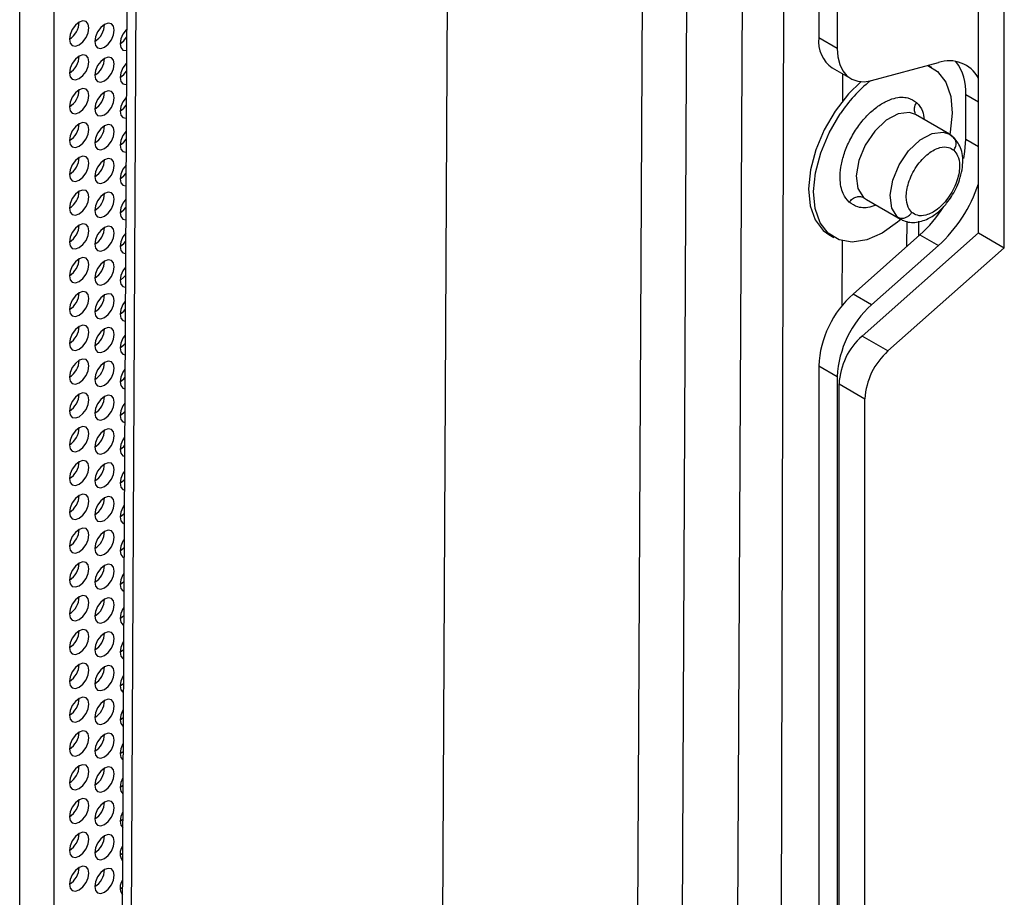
# Model space of a CAD drawing. Header units: millimetres. Extents: x 256 to 1374, y 313 to 1176.
# Tile 97 of 212: x 1282 to 1306, y 848 to 869. Entities that reach past the tile are written whole.
import ezdxf

# ---------------------------------------------------------------- set-up
doc = ezdxf.new("R2010")
doc.units = ezdxf.units.MM

msp = doc.modelspace()

# ---------------------------------------------------------------- linework, layer by layer
at = {"color": 7, "linetype": 'Continuous', "lineweight": 30}
for p, q in [((1296.4934, 791.5542), (1297.2136, 937.1485)), ((1297.5674, 791.5507), (1298.2876, 937.145)), ((1299.6144, 936.4833), (1298.9012, 792.3118)), ((1282.6509, 935.7595), (1282.6509, 810.1957)), ((1281.826, 809.7195), (1281.826, 935.2833)), ((1284.7352, 934.2053), (1284.1242, 810.6823)), ((1291.8862, 813.3342), (1292.4178, 920.7967)), ((1301.1373, 907.7438), (1301.1373, 868.5638)), ((1301.5845, 907.4856), (1301.5845, 868.3056)), ((1300.375, 903.2903), (1300.1463, 815.8773)), ((1304.9962, 863.8563), (1304.9962, 877.0349)), ((1305.6225, 863.4948), (1305.6225, 876.6734)), ((1301.5845, 868.3056), (1301.1373, 868.5638)), ((1302.4165, 867.5339), (1304.0298, 867.966)), ((1303.8729, 867.8493), (1303.7845, 867.9003)), ((1301.4661, 867.837), (1301.9133, 867.5788)), ((1304.692, 866.1149), (1304.692, 867.1952)), ((1304.2951, 866.2369), (1303.4749, 866.7104)), ((1304.2951, 866.2369), (1304.3636, 866.1869)), ((1302.2896, 864.6573), (1303.1098, 864.1838)), ((1303.1625, 864.1584), (1303.1098, 864.1838)), ((1303.5592, 863.7843), (1303.5602, 864.1353)), ((1302.1833, 861.362), (1304.9962, 863.8563)), ((1304.9962, 863.8563), (1305.6225, 863.4948)), ((1301.3827, 863.8122), (1301.5025, 863.7431)), ((1301.9693, 862.3745), (1303.5826, 863.8051)), ((1303.5826, 863.8051), (1304.0298, 863.5469)), ((1304.0298, 863.5469), (1302.4165, 862.1163)), ((1302.8095, 861.0005), (1305.6225, 863.4948)), ((1302.4165, 862.1163), (1301.9693, 862.3745)), ((1302.8095, 861.0005), (1302.1833, 861.362)), ((1301.1373, 860.6421), (1301.5845, 860.3839)), ((1301.1373, 860.6421), (1301.1373, 820.0981)), ((1301.5845, 860.3839), (1301.5845, 819.8399)), ((1301.6286, 860.2071), (1302.2549, 859.8456)), ((1301.6286, 819.3899), (1301.6286, 860.2071)), ((1302.2549, 819.0284), (1302.2549, 859.8456)), ((1284.2537, 854.5418), (1284.3415, 854.6121)), ((1284.2537, 853.7253), (1284.3375, 853.7914)), ((1284.2537, 852.9087), (1284.3334, 852.9708)), ((1284.2537, 852.0922), (1284.3294, 852.1503)), ((1284.2537, 851.2756), (1284.3253, 851.3298)), ((1284.2537, 850.4591), (1284.3212, 850.5095)), ((1284.2537, 849.6426), (1284.3172, 849.6893)), ((1284.2537, 848.826), (1284.3131, 848.8691)), ((1284.2537, 848.0095), (1284.3091, 848.0491))]:
    msp.add_line(p, q, dxfattribs=at)
at = {"color": 8, "linetype": 'Continuous', "lineweight": 30}
for p, q in [((1284.3467, 810.3721), (1284.9573, 933.8178)), ((1301.717, 867.0419), (1301.7187, 867.6912)), ((1304.692, 867.1952), (1304.9962, 867.0195)), ((1304.692, 866.1149), (1304.9962, 865.9393)), ((1302.2211, 864.7073), (1302.2896, 864.6573)), ((1303.1098, 864.1838), (1303.0413, 864.2338)), ((1303.2636, 864.1275), (1303.262, 863.5208)), ((1301.7041, 862.0956), (1301.7082, 863.6598))]:
    msp.add_line(p, q, dxfattribs=at)
at = {"color": 7, "linetype": 'Continuous', "lineweight": 30, "flags": 128}
for points in [[(1283.2637, 868.3959), (1283.3539, 868.4687), (1283.4304, 868.5718), (1283.4815, 868.6896), (1283.4994, 868.8042), (1283.4815, 868.898), (1283.4304, 868.9568), (1283.3539, 868.9716), (1283.2637, 868.9403), (1283.1735, 868.8675), (1283.0971, 868.7643), (1283.046, 868.6465), (1283.028, 868.532), (1283.046, 868.4382), (1283.0971, 868.3794), (1283.1735, 868.3646), (1283.2637, 868.3959)], [(1283.8766, 868.3414), (1283.9668, 868.4142), (1284.0432, 868.5174), (1284.0943, 868.6351), (1284.1123, 868.7497), (1284.0943, 868.8435), (1284.0432, 868.9023), (1283.9668, 868.9171), (1283.8766, 868.8858), (1283.7864, 868.813), (1283.7099, 868.7098), (1283.6588, 868.592), (1283.6409, 868.4775), (1283.6588, 868.3837), (1283.7099, 868.3249), (1283.7864, 868.3101), (1283.8766, 868.3414)], [(1284.4116, 868.7711), (1284.3992, 868.7585), (1284.3227, 868.6553), (1284.2716, 868.5376), (1284.2537, 868.423), (1284.2716, 868.3292), (1284.3227, 868.2704), (1284.3992, 868.2556), (1284.409, 868.2568)], [(1284.2537, 868.423), (1284.3439, 868.4958), (1284.4106, 868.5827)], [(1283.2637, 867.5794), (1283.3539, 867.6522), (1283.4304, 867.7553), (1283.4815, 867.8731), (1283.4994, 867.9876), (1283.4815, 868.0814), (1283.4304, 868.1402), (1283.3539, 868.1551), (1283.2637, 868.1237), (1283.1735, 868.0509), (1283.0971, 867.9478), (1283.046, 867.83), (1283.028, 867.7155), (1283.046, 867.6217), (1283.0971, 867.5629), (1283.1735, 867.548), (1283.2637, 867.5794)], [(1283.8766, 867.5249), (1283.9668, 867.5977), (1284.0432, 867.7008), (1284.0943, 867.8186), (1284.1123, 867.9331), (1284.0943, 868.0269), (1284.0432, 868.0857), (1283.9668, 868.1006), (1283.8766, 868.0692), (1283.7864, 867.9964), (1283.7099, 867.8933), (1283.6588, 867.7755), (1283.6409, 867.661), (1283.6588, 867.5672), (1283.7099, 867.5084), (1283.7864, 867.4935), (1283.8766, 867.5249)], [(1301.5845, 868.3056), (1301.5995, 868.1031), (1301.6441, 867.9234), (1301.717, 867.7711), (1301.8165, 867.6504), (1301.9397, 867.5646), (1302.0834, 867.5159), (1302.2438, 867.5055), (1302.4165, 867.5339)], [(1284.4075, 867.9505), (1284.3992, 867.942), (1284.3227, 867.8388), (1284.2716, 867.721), (1284.2537, 867.6065), (1284.2716, 867.5127), (1284.3227, 867.4539), (1284.3992, 867.439), (1284.405, 867.4397)], [(1303.7741, 867.8975), (1304.01, 867.7493), (1304.2061, 867.4929), (1304.3261, 867.1515), (1304.3639, 866.742), (1304.3177, 866.2852), (1304.3069, 866.2298)], [(1284.2537, 867.6065), (1284.3439, 867.6792), (1284.4066, 867.7597)], [(1302.1585, 867.5061), (1301.8577, 867.2087), (1301.5376, 866.7974)], [(1283.2637, 866.7628), (1283.3539, 866.8356), (1283.4304, 866.9388), (1283.4815, 867.0566), (1283.4994, 867.1711), (1283.4815, 867.2649), (1283.4304, 867.3237), (1283.3539, 867.3385), (1283.2637, 867.3072), (1283.1735, 867.2344), (1283.0971, 867.1313), (1283.046, 867.0135), (1283.028, 866.8989), (1283.046, 866.8051), (1283.0971, 866.7463), (1283.1735, 866.7315), (1283.2637, 866.7628)], [(1283.8766, 866.7083), (1283.9668, 866.7811), (1284.0432, 866.8843), (1284.0943, 867.0021), (1284.1123, 867.1166), (1284.0943, 867.2104), (1284.0432, 867.2692), (1283.9668, 867.284), (1283.8766, 867.2527), (1283.7864, 867.1799), (1283.7099, 867.0768), (1283.6588, 866.959), (1283.6409, 866.8444), (1283.6588, 866.7506), (1283.7099, 866.6918), (1283.7864, 866.677), (1283.8766, 866.7083)], [(1284.4035, 867.1299), (1284.3992, 867.1254), (1284.3227, 867.0223), (1284.2716, 866.9045), (1284.2537, 866.79), (1284.2716, 866.6962), (1284.3227, 866.6373), (1284.3992, 866.6225), (1284.4009, 866.6227)], [(1284.2537, 866.7899), (1284.3439, 866.8627), (1284.4025, 866.9369)], [(1301.5376, 866.7974), (1301.2692, 866.3394), (1301.0659, 865.8577), (1300.938, 865.3763), (1300.8917, 864.9194), (1300.9296, 864.51), (1301.0496, 864.1685), (1301.2457, 863.9122), (1301.3827, 863.8122)], [(1303.1219, 864.1771), (1303.0423, 864.1089), (1302.6688, 863.8497), (1302.2963, 863.688), (1301.9434, 863.632), (1301.6278, 863.6846), (1301.3654, 863.843), (1301.1693, 864.0994), (1301.0493, 864.4409), (1301.0115, 864.8503), (1301.0577, 865.3072), (1301.1857, 865.7885), (1301.3889, 866.2703), (1301.6573, 866.7283)], [(1283.2637, 865.9463), (1283.3539, 866.0191), (1283.4304, 866.1222), (1283.4815, 866.24), (1283.4994, 866.3545), (1283.4815, 866.4483), (1283.4304, 866.5071), (1283.3539, 866.522), (1283.2637, 866.4906), (1283.1735, 866.4179), (1283.0971, 866.3147), (1283.046, 866.1969), (1283.028, 866.0824), (1283.046, 865.9886), (1283.0971, 865.9298), (1283.1735, 865.9149), (1283.2637, 865.9463)], [(1283.8766, 865.8918), (1283.9668, 865.9646), (1284.0432, 866.0677), (1284.0943, 866.1855), (1284.1123, 866.3), (1284.0943, 866.3938), (1284.0432, 866.4526), (1283.9668, 866.4675), (1283.8766, 866.4362), (1283.7864, 866.3634), (1283.7099, 866.2602), (1283.6588, 866.1424), (1283.6409, 866.0279), (1283.6588, 865.9341), (1283.7099, 865.8753), (1283.7864, 865.8604), (1283.8766, 865.8918)], [(1284.3994, 866.3091), (1284.3992, 866.3089), (1284.3227, 866.2057), (1284.2716, 866.0879), (1284.2537, 865.9734), (1284.2716, 865.8796), (1284.3227, 865.8208), (1284.3969, 865.8057)], [(1284.2537, 865.9734), (1284.3439, 866.0462), (1284.3984, 866.1143)], [(1304.6427, 865.6468), (1304.672, 865.8219), (1304.692, 866.1149)], [(1283.2637, 865.1297), (1283.3539, 865.2025), (1283.4304, 865.3057), (1283.4815, 865.4235), (1283.4994, 865.538), (1283.4815, 865.6318), (1283.4304, 865.6906), (1283.3539, 865.7055), (1283.2637, 865.6741), (1283.1735, 865.6013), (1283.0971, 865.4982), (1283.046, 865.3804), (1283.028, 865.2659), (1283.046, 865.1721), (1283.0971, 865.1133), (1283.1735, 865.0984), (1283.2637, 865.1297)], [(1283.8766, 865.0753), (1283.9668, 865.148), (1284.0432, 865.2512), (1284.0943, 865.369), (1284.1123, 865.4835), (1284.0943, 865.5773), (1284.0432, 865.6361), (1283.9668, 865.651), (1283.8766, 865.6196), (1283.7864, 865.5468), (1283.7099, 865.4437), (1283.6588, 865.3259), (1283.6409, 865.2114), (1283.6588, 865.1176), (1283.7099, 865.0588), (1283.7864, 865.0439), (1283.8766, 865.0753)], [(1284.3953, 865.4882), (1284.3227, 865.3892), (1284.2716, 865.2714), (1284.2537, 865.1569), (1284.2716, 865.0631), (1284.3227, 865.0043), (1284.3929, 864.9889)], [(1284.2537, 865.1568), (1284.3439, 865.2296), (1284.3944, 865.2918)], [(1283.2637, 864.3132), (1283.3539, 864.386), (1283.4304, 864.4891), (1283.4815, 864.6069), (1283.4994, 864.7215), (1283.4815, 864.8153), (1283.4304, 864.8741), (1283.3539, 864.8889), (1283.2637, 864.8576), (1283.1735, 864.7848), (1283.0971, 864.6816), (1283.046, 864.5638), (1283.028, 864.4493), (1283.046, 864.3555), (1283.0971, 864.2967), (1283.1735, 864.2819), (1283.2637, 864.3132)], [(1283.8766, 864.2587), (1283.9668, 864.3315), (1284.0432, 864.4346), (1284.0943, 864.5524), (1284.1123, 864.667), (1284.0943, 864.7608), (1284.0432, 864.8196), (1283.9668, 864.8344), (1283.8766, 864.8031), (1283.7864, 864.7303), (1283.7099, 864.6271), (1283.6588, 864.5093), (1283.6409, 864.3948), (1283.6588, 864.301), (1283.7099, 864.2422), (1283.7864, 864.2274), (1283.8766, 864.2587)], [(1284.3913, 864.6672), (1284.3227, 864.5726), (1284.2716, 864.4548), (1284.2537, 864.3403), (1284.2716, 864.2465), (1284.3227, 864.1877), (1284.3888, 864.1722)], [(1284.2537, 864.3403), (1284.3439, 864.4131), (1284.3903, 864.4695)], [(1283.2637, 863.4967), (1283.3539, 863.5695), (1283.4304, 863.6726), (1283.4815, 863.7904), (1283.4994, 863.9049), (1283.4815, 863.9987), (1283.4304, 864.0575), (1283.3539, 864.0724), (1283.2637, 864.041), (1283.1735, 863.9682), (1283.0971, 863.8651), (1283.046, 863.7473), (1283.028, 863.6328), (1283.046, 863.539), (1283.0971, 863.4802), (1283.1735, 863.4653), (1283.2637, 863.4967)], [(1283.8766, 863.4422), (1283.9668, 863.515), (1284.0432, 863.6181), (1284.0943, 863.7359), (1284.1123, 863.8504), (1284.0943, 863.9442), (1284.0432, 864.003), (1283.9668, 864.0179), (1283.8766, 863.9865), (1283.7864, 863.9137), (1283.7099, 863.8106), (1283.6588, 863.6928), (1283.6409, 863.5783), (1283.6588, 863.4845), (1283.7099, 863.4257), (1283.7864, 863.4108), (1283.8766, 863.4422)], [(1284.3872, 863.8461), (1284.3227, 863.7561), (1284.2716, 863.6383), (1284.2537, 863.5238), (1284.2716, 863.43), (1284.3227, 863.3712), (1284.3848, 863.3556)], [(1284.2537, 863.5237), (1284.3439, 863.5965), (1284.3862, 863.6474)], [(1283.2637, 862.6801), (1283.3539, 862.7529), (1283.4304, 862.8561), (1283.4815, 862.9739), (1283.4994, 863.0884), (1283.4815, 863.1822), (1283.4304, 863.241), (1283.3539, 863.2558), (1283.2637, 863.2245), (1283.1735, 863.1517), (1283.0971, 863.0486), (1283.046, 862.9308), (1283.028, 862.8162), (1283.046, 862.7224), (1283.0971, 862.6636), (1283.1735, 862.6488), (1283.2637, 862.6801)], [(1283.8766, 862.6256), (1283.9668, 862.6984), (1284.0432, 862.8016), (1284.0943, 862.9194), (1284.1123, 863.0339), (1284.0943, 863.1277), (1284.0432, 863.1865), (1283.9668, 863.2013), (1283.8766, 863.17), (1283.7864, 863.0972), (1283.7099, 862.9941), (1283.6588, 862.8763), (1283.6409, 862.7617), (1283.6588, 862.6679), (1283.7099, 862.6091), (1283.7864, 862.5943), (1283.8766, 862.6256)], [(1284.3832, 863.0249), (1284.3227, 862.9396), (1284.2716, 862.8218), (1284.2537, 862.7072), (1284.2716, 862.6134), (1284.3227, 862.5546), (1284.3807, 862.5391)], [(1284.2537, 862.7072), (1284.3439, 862.78), (1284.3822, 862.8254)], [(1283.2637, 861.8636), (1283.3539, 861.9364), (1283.4304, 862.0395), (1283.4815, 862.1573), (1283.4994, 862.2718), (1283.4815, 862.3656), (1283.4304, 862.4244), (1283.3539, 862.4393), (1283.2637, 862.4079), (1283.1735, 862.3352), (1283.0971, 862.232), (1283.046, 862.1142), (1283.028, 861.9997), (1283.046, 861.9059), (1283.0971, 861.8471), (1283.1735, 861.8322), (1283.2637, 861.8636)], [(1283.8766, 861.8091), (1283.9668, 861.8819), (1284.0432, 861.985), (1284.0943, 862.1028), (1284.1123, 862.2173), (1284.0943, 862.3111), (1284.0432, 862.3699), (1283.9668, 862.3848), (1283.8766, 862.3535), (1283.7864, 862.2807), (1283.7099, 862.1775), (1283.6588, 862.0597), (1283.6409, 861.9452), (1283.6588, 861.8514), (1283.7099, 861.7926), (1283.7864, 861.7777), (1283.8766, 861.8091)], [(1284.3791, 862.2036), (1284.3227, 862.123), (1284.2716, 862.0052), (1284.2537, 861.8907), (1284.2716, 861.7969), (1284.3227, 861.7381), (1284.3767, 861.7227)], [(1284.2537, 861.8907), (1284.3439, 861.9635), (1284.3781, 862.0035)], [(1283.2637, 861.047), (1283.3539, 861.1198), (1283.4304, 861.223), (1283.4815, 861.3408), (1283.4994, 861.4553), (1283.4815, 861.5491), (1283.4304, 861.6079), (1283.3539, 861.6228), (1283.2637, 861.5914), (1283.1735, 861.5186), (1283.0971, 861.4155), (1283.046, 861.2977), (1283.028, 861.1832), (1283.046, 861.0894), (1283.0971, 861.0305), (1283.1735, 861.0157), (1283.2637, 861.047)], [(1283.8766, 860.9925), (1283.9668, 861.0653), (1284.0432, 861.1685), (1284.0943, 861.2863), (1284.1123, 861.4008), (1284.0943, 861.4946), (1284.0432, 861.5534), (1283.9668, 861.5683), (1283.8766, 861.5369), (1283.7864, 861.4641), (1283.7099, 861.361), (1283.6588, 861.2432), (1283.6409, 861.1287), (1283.6588, 861.0349), (1283.7099, 860.9761), (1283.7864, 860.9612), (1283.8766, 860.9925)], [(1284.375, 861.3822), (1284.3227, 861.3065), (1284.2716, 861.1887), (1284.2537, 861.0742), (1284.2716, 860.9804), (1284.3227, 860.9216), (1284.3727, 860.9064)], [(1284.2537, 861.0741), (1284.3439, 861.1469), (1284.374, 861.1817)], [(1283.2637, 860.2305), (1283.3539, 860.3033), (1283.4304, 860.4064), (1283.4815, 860.5242), (1283.4994, 860.6388), (1283.4815, 860.7326), (1283.4304, 860.7914), (1283.3539, 860.8062), (1283.2637, 860.7749), (1283.1735, 860.7021), (1283.0971, 860.5989), (1283.046, 860.4811), (1283.028, 860.3666), (1283.046, 860.2728), (1283.0971, 860.214), (1283.1735, 860.1991), (1283.2637, 860.2305)], [(1283.8766, 860.176), (1283.9668, 860.2488), (1284.0432, 860.3519), (1284.0943, 860.4697), (1284.1123, 860.5843), (1284.0943, 860.6781), (1284.0432, 860.7369), (1283.9668, 860.7517), (1283.8766, 860.7204), (1283.7864, 860.6476), (1283.7099, 860.5444), (1283.6588, 860.4266), (1283.6409, 860.3121), (1283.6588, 860.2183), (1283.7099, 860.1595), (1283.7864, 860.1447), (1283.8766, 860.176)], [(1284.371, 860.5606), (1284.3227, 860.4899), (1284.2716, 860.3721), (1284.2537, 860.2576), (1284.2716, 860.1638), (1284.3227, 860.105), (1284.3686, 860.0902)], [(1284.2537, 860.2576), (1284.3439, 860.3304), (1284.37, 860.3601)], [(1283.2637, 859.414), (1283.3539, 859.4868), (1283.4304, 859.5899), (1283.4815, 859.7077), (1283.4994, 859.8222), (1283.4815, 859.916), (1283.4304, 859.9748), (1283.3539, 859.9897), (1283.2637, 859.9583), (1283.1735, 859.8855), (1283.0971, 859.7824), (1283.046, 859.6646), (1283.028, 859.5501), (1283.046, 859.4563), (1283.0971, 859.3975), (1283.1735, 859.3826), (1283.2637, 859.414)], [(1283.8766, 859.3595), (1283.9668, 859.4323), (1284.0432, 859.5354), (1284.0943, 859.6532), (1284.1123, 859.7677), (1284.0943, 859.8615), (1284.0432, 859.9203), (1283.9668, 859.9352), (1283.8766, 859.9038), (1283.7864, 859.831), (1283.7099, 859.7279), (1283.6588, 859.6101), (1283.6409, 859.4956), (1283.6588, 859.4018), (1283.7099, 859.343), (1283.7864, 859.3281), (1283.8766, 859.3595)], [(1284.3669, 859.739), (1284.3227, 859.6734), (1284.2716, 859.5556), (1284.2537, 859.4411), (1284.2716, 859.3473), (1284.3227, 859.2885), (1284.3646, 859.2742)], [(1284.2537, 859.441), (1284.3439, 859.5138), (1284.3659, 859.5386)], [(1283.2637, 858.5974), (1283.3539, 858.6702), (1283.4304, 858.7734), (1283.4815, 858.8912), (1283.4994, 859.0057), (1283.4815, 859.0995), (1283.4304, 859.1583), (1283.3539, 859.1731), (1283.2637, 859.1418), (1283.1735, 859.069), (1283.0971, 858.9658), (1283.046, 858.848), (1283.028, 858.7335), (1283.046, 858.6397), (1283.0971, 858.5809), (1283.1735, 858.5661), (1283.2637, 858.5974)], [(1283.8766, 858.5429), (1283.9668, 858.6157), (1284.0432, 858.7189), (1284.0943, 858.8367), (1284.1123, 858.9512), (1284.0943, 859.045), (1284.0432, 859.1038), (1283.9668, 859.1186), (1283.8766, 859.0873), (1283.7864, 859.0145), (1283.7099, 858.9114), (1283.6588, 858.7936), (1283.6409, 858.679), (1283.6588, 858.5852), (1283.7099, 858.5264), (1283.7864, 858.5116), (1283.8766, 858.5429)], [(1284.3628, 858.9172), (1284.3227, 858.8569), (1284.2716, 858.7391), (1284.2537, 858.6245), (1284.2716, 858.5307), (1284.3227, 858.4719), (1284.3606, 858.4583)], [(1284.2537, 858.6245), (1284.3439, 858.6973), (1284.3618, 858.7173)], [(1283.2637, 857.7809), (1283.3539, 857.8537), (1283.4304, 857.9568), (1283.4815, 858.0746), (1283.4994, 858.1891), (1283.4815, 858.2829), (1283.4304, 858.3417), (1283.3539, 858.3566), (1283.2637, 858.3252), (1283.1735, 858.2525), (1283.0971, 858.1493), (1283.046, 858.0315), (1283.028, 857.917), (1283.046, 857.8232), (1283.0971, 857.7644), (1283.1735, 857.7495), (1283.2637, 857.7809)], [(1283.8766, 857.7264), (1283.9668, 857.7992), (1284.0432, 857.9023), (1284.0943, 858.0201), (1284.1123, 858.1346), (1284.0943, 858.2284), (1284.0432, 858.2872), (1283.9668, 858.3021), (1283.8766, 858.2707), (1283.7864, 858.198), (1283.7099, 858.0948), (1283.6588, 857.977), (1283.6409, 857.8625), (1283.6588, 857.7687), (1283.7099, 857.7099), (1283.7864, 857.695), (1283.8766, 857.7264)], [(1284.3588, 858.0952), (1284.3227, 858.0403), (1284.2716, 857.9225), (1284.2537, 857.808), (1284.2716, 857.7142), (1284.3227, 857.6554), (1284.3565, 857.6426)], [(1284.2537, 857.808), (1284.3439, 857.8808), (1284.3578, 857.896)], [(1283.2637, 856.9643), (1283.3539, 857.0371), (1283.4304, 857.1403), (1283.4815, 857.2581), (1283.4994, 857.3726), (1283.4815, 857.4664), (1283.4304, 857.5252), (1283.3539, 857.5401), (1283.2637, 857.5087), (1283.1735, 857.4359), (1283.0971, 857.3328), (1283.046, 857.215), (1283.028, 857.1005), (1283.046, 857.0067), (1283.0971, 856.9478), (1283.1735, 856.933), (1283.2637, 856.9643)], [(1283.8766, 856.9098), (1283.9668, 856.9826), (1284.0432, 857.0858), (1284.0943, 857.2036), (1284.1123, 857.3181), (1284.0943, 857.4119), (1284.0432, 857.4707), (1283.9668, 857.4856), (1283.8766, 857.4542), (1283.7864, 857.3814), (1283.7099, 857.2783), (1283.6588, 857.1605), (1283.6409, 857.046), (1283.6588, 856.9522), (1283.7099, 856.8934), (1283.7864, 856.8785), (1283.8766, 856.9098)], [(1284.3547, 857.2731), (1284.3227, 857.2238), (1284.2716, 857.106), (1284.2537, 856.9915), (1284.2716, 856.8977), (1284.3227, 856.8389), (1284.3525, 856.8269)], [(1284.2537, 856.9914), (1284.3439, 857.0642), (1284.3537, 857.0749)], [(1283.2637, 856.1478), (1283.3539, 856.2206), (1283.4304, 856.3237), (1283.4815, 856.4415), (1283.4994, 856.556), (1283.4815, 856.6498), (1283.4304, 856.7087), (1283.3539, 856.7235), (1283.2637, 856.6922), (1283.1735, 856.6194), (1283.0971, 856.5162), (1283.046, 856.3984), (1283.028, 856.2839), (1283.046, 856.1901), (1283.0971, 856.1313), (1283.1735, 856.1164), (1283.2637, 856.1478)], [(1283.8766, 856.0933), (1283.9668, 856.1661), (1284.0432, 856.2692), (1284.0943, 856.387), (1284.1123, 856.5016), (1284.0943, 856.5954), (1284.0432, 856.6542), (1283.9668, 856.669), (1283.8766, 856.6377), (1283.7864, 856.5649), (1283.7099, 856.4617), (1283.6588, 856.3439), (1283.6409, 856.2294), (1283.6588, 856.1356), (1283.7099, 856.0768), (1283.7864, 856.062), (1283.8766, 856.0933)], [(1284.3506, 856.4509), (1284.3227, 856.4072), (1284.2716, 856.2894), (1284.2537, 856.1749), (1284.2716, 856.0811), (1284.3227, 856.0223), (1284.3485, 856.0115)], [(1284.2537, 856.1749), (1284.3439, 856.2477), (1284.3497, 856.2539)], [(1283.2637, 855.3313), (1283.3539, 855.404), (1283.4304, 855.5072), (1283.4815, 855.625), (1283.4994, 855.7395), (1283.4815, 855.8333), (1283.4304, 855.8921), (1283.3539, 855.907), (1283.2637, 855.8756), (1283.1735, 855.8028), (1283.0971, 855.6997), (1283.046, 855.5819), (1283.028, 855.4674), (1283.046, 855.3736), (1283.0971, 855.3148), (1283.1735, 855.2999), (1283.2637, 855.3313)], [(1283.8766, 855.2768), (1283.9668, 855.3496), (1284.0432, 855.4527), (1284.0943, 855.5705), (1284.1123, 855.685), (1284.0943, 855.7788), (1284.0432, 855.8376), (1283.9668, 855.8525), (1283.8766, 855.8211), (1283.7864, 855.7483), (1283.7099, 855.6452), (1283.6588, 855.5274), (1283.6409, 855.4129), (1283.6588, 855.3191), (1283.7099, 855.2603), (1283.7864, 855.2454), (1283.8766, 855.2768)], [(1284.3466, 855.6285), (1284.3227, 855.5907), (1284.2716, 855.4729), (1284.2537, 855.3584), (1284.2716, 855.2646), (1284.3227, 855.2058), (1284.3444, 855.1962)], [(1284.2537, 855.3583), (1284.3439, 855.4311), (1284.3456, 855.4329)], [(1283.2637, 854.5147), (1283.3539, 854.5875), (1283.4304, 854.6907), (1283.4815, 854.8084), (1283.4994, 854.923), (1283.4815, 855.0168), (1283.4304, 855.0756), (1283.3539, 855.0904), (1283.2637, 855.0591), (1283.1735, 854.9863), (1283.0971, 854.8831), (1283.046, 854.7653), (1283.028, 854.6508), (1283.046, 854.557), (1283.0971, 854.4982), (1283.1735, 854.4834), (1283.2637, 854.5147)], [(1283.8766, 854.4602), (1283.9668, 854.533), (1284.0432, 854.6362), (1284.0943, 854.754), (1284.1123, 854.8685), (1284.0943, 854.9623), (1284.0432, 855.0211), (1283.9668, 855.0359), (1283.8766, 855.0046), (1283.7864, 854.9318), (1283.7099, 854.8287), (1283.6588, 854.7109), (1283.6409, 854.5963), (1283.6588, 854.5025), (1283.7099, 854.4437), (1283.7864, 854.4289), (1283.8766, 854.4602)], [(1284.3425, 854.806), (1284.3227, 854.7742), (1284.2716, 854.6564), (1284.2537, 854.5418), (1284.2716, 854.448), (1284.3227, 854.3892), (1284.3404, 854.381)], [(1283.2637, 853.6982), (1283.3539, 853.771), (1283.4304, 853.8741), (1283.4815, 853.9919), (1283.4994, 854.1064), (1283.4815, 854.2002), (1283.4304, 854.259), (1283.3539, 854.2739), (1283.2637, 854.2425), (1283.1735, 854.1697), (1283.0971, 854.0666), (1283.046, 853.9488), (1283.028, 853.8343), (1283.046, 853.7405), (1283.0971, 853.6817), (1283.1735, 853.6668), (1283.2637, 853.6982)], [(1283.8766, 853.6437), (1283.9668, 853.7165), (1284.0432, 853.8196), (1284.0943, 853.9374), (1284.1123, 854.0519), (1284.0943, 854.1457), (1284.0432, 854.2045), (1283.9668, 854.2194), (1283.8766, 854.188), (1283.7864, 854.1153), (1283.7099, 854.0121), (1283.6588, 853.8943), (1283.6409, 853.7798), (1283.6588, 853.686), (1283.7099, 853.6272), (1283.7864, 853.6123), (1283.8766, 853.6437)], [(1284.3384, 853.9832), (1284.3227, 853.9576), (1284.2716, 853.8398), (1284.2537, 853.7253), (1284.2716, 853.6315), (1284.3227, 853.5727), (1284.3364, 853.566)], [(1283.2637, 852.8816), (1283.3539, 852.9544), (1283.4304, 853.0576), (1283.4815, 853.1754), (1283.4994, 853.2899), (1283.4815, 853.3837), (1283.4304, 853.4425), (1283.3539, 853.4573), (1283.2637, 853.426), (1283.1735, 853.3532), (1283.0971, 853.2501), (1283.046, 853.1323), (1283.028, 853.0177), (1283.046, 852.9239), (1283.0971, 852.8651), (1283.1735, 852.8503), (1283.2637, 852.8816)], [(1283.8766, 852.8271), (1283.9668, 852.8999), (1284.0432, 853.0031), (1284.0943, 853.1209), (1284.1123, 853.2354), (1284.0943, 853.3292), (1284.0432, 853.388), (1283.9668, 853.4029), (1283.8766, 853.3715), (1283.7864, 853.2987), (1283.7099, 853.1956), (1283.6588, 853.0778), (1283.6409, 852.9633), (1283.6588, 852.8695), (1283.7099, 852.8106), (1283.7864, 852.7958), (1283.8766, 852.8271)], [(1284.3344, 853.1603), (1284.3227, 853.1411), (1284.2716, 853.0233), (1284.2537, 852.9088), (1284.2716, 852.815), (1284.3227, 852.7562), (1284.3323, 852.7512)], [(1283.2637, 852.0651), (1283.3539, 852.1379), (1283.4304, 852.241), (1283.4815, 852.3588), (1283.4994, 852.4733), (1283.4815, 852.5671), (1283.4304, 852.626), (1283.3539, 852.6408), (1283.2637, 852.6095), (1283.1735, 852.5367), (1283.0971, 852.4335), (1283.046, 852.3157), (1283.028, 852.2012), (1283.046, 852.1074), (1283.0971, 852.0486), (1283.1735, 852.0337), (1283.2637, 852.0651)], [(1283.8766, 852.0106), (1283.9668, 852.0834), (1284.0432, 852.1865), (1284.0943, 852.3043), (1284.1123, 852.4189), (1284.0943, 852.5127), (1284.0432, 852.5715), (1283.9668, 852.5863), (1283.8766, 852.555), (1283.7864, 852.4822), (1283.7099, 852.379), (1283.6588, 852.2612), (1283.6409, 852.1467), (1283.6588, 852.0529), (1283.7099, 851.9941), (1283.7864, 851.9792), (1283.8766, 852.0106)], [(1284.3303, 852.3372), (1284.3227, 852.3245), (1284.2716, 852.2067), (1284.2537, 852.0922), (1284.2716, 851.9984), (1284.3227, 851.9396), (1284.3283, 851.9366)], [(1283.2637, 851.2486), (1283.3539, 851.3213), (1283.4304, 851.4245), (1283.4815, 851.5423), (1283.4994, 851.6568), (1283.4815, 851.7506), (1283.4304, 851.8094), (1283.3539, 851.8243), (1283.2637, 851.7929), (1283.1735, 851.7201), (1283.0971, 851.617), (1283.046, 851.4992), (1283.028, 851.3847), (1283.046, 851.2909), (1283.0971, 851.2321), (1283.1735, 851.2172), (1283.2637, 851.2486)], [(1283.8766, 851.1941), (1283.9668, 851.2669), (1284.0432, 851.37), (1284.0943, 851.4878), (1284.1123, 851.6023), (1284.0943, 851.6961), (1284.0432, 851.7549), (1283.9668, 851.7698), (1283.8766, 851.7384), (1283.7864, 851.6656), (1283.7099, 851.5625), (1283.6588, 851.4447), (1283.6409, 851.3302), (1283.6588, 851.2364), (1283.7099, 851.1776), (1283.7864, 851.1627), (1283.8766, 851.1941)], [(1284.3262, 851.5139), (1284.3227, 851.508), (1284.2716, 851.3902), (1284.2537, 851.2757), (1284.2716, 851.1819), (1284.3227, 851.1231), (1284.3227, 851.1231)], [(1283.2637, 850.432), (1283.3539, 850.5048), (1283.4304, 850.6079), (1283.4815, 850.7257), (1283.4994, 850.8403), (1283.4815, 850.9341), (1283.4304, 850.9929), (1283.3539, 851.0077), (1283.2637, 850.9764), (1283.1735, 850.9036), (1283.0971, 850.8004), (1283.046, 850.6826), (1283.028, 850.5681), (1283.046, 850.4743), (1283.0971, 850.4155), (1283.1735, 850.4007), (1283.2637, 850.432)], [(1283.8766, 850.3775), (1283.9668, 850.4503), (1284.0432, 850.5535), (1284.0943, 850.6713), (1284.1123, 850.7858), (1284.0943, 850.8796), (1284.0432, 850.9384), (1283.9668, 850.9532), (1283.8766, 850.9219), (1283.7864, 850.8491), (1283.7099, 850.7459), (1283.6588, 850.6281), (1283.6409, 850.5136), (1283.6588, 850.4198), (1283.7099, 850.361), (1283.7864, 850.3462), (1283.8766, 850.3775)], [(1284.3221, 850.6904), (1284.2716, 850.5737), (1284.2537, 850.4591), (1284.2716, 850.3653), (1284.3227, 850.3065), (1284.3227, 850.3065)], [(1283.2637, 849.6155), (1283.3539, 849.6883), (1283.4304, 849.7914), (1283.4815, 849.9092), (1283.4994, 850.0237), (1283.4815, 850.1175), (1283.4304, 850.1763), (1283.3539, 850.1912), (1283.2637, 850.1598), (1283.1735, 850.087), (1283.0971, 849.9839), (1283.046, 849.8661), (1283.028, 849.7516), (1283.046, 849.6578), (1283.0971, 849.599), (1283.1735, 849.5841), (1283.2637, 849.6155)], [(1283.8766, 849.561), (1283.9668, 849.6338), (1284.0432, 849.7369), (1284.0943, 849.8547), (1284.1123, 849.9692), (1284.0943, 850.063), (1284.0432, 850.1218), (1283.9668, 850.1367), (1283.8766, 850.1053), (1283.7864, 850.0325), (1283.7099, 849.9294), (1283.6588, 849.8116), (1283.6409, 849.6971), (1283.6588, 849.6033), (1283.7099, 849.5445), (1283.7864, 849.5296), (1283.8766, 849.561)], [(1284.3181, 849.8667), (1284.2716, 849.7571), (1284.2537, 849.6426), (1284.2716, 849.5488), (1284.3162, 849.4941)], [(1283.2637, 848.7989), (1283.3539, 848.8717), (1283.4304, 848.9749), (1283.4815, 849.0927), (1283.4994, 849.2072), (1283.4815, 849.301), (1283.4304, 849.3598), (1283.3539, 849.3746), (1283.2637, 849.3433), (1283.1735, 849.2705), (1283.0971, 849.1674), (1283.046, 849.0496), (1283.028, 848.935), (1283.046, 848.8412), (1283.0971, 848.7824), (1283.1735, 848.7676), (1283.2637, 848.7989)], [(1283.8766, 848.7444), (1283.9668, 848.8172), (1284.0432, 848.9204), (1284.0943, 849.0382), (1284.1123, 849.1527), (1284.0943, 849.2465), (1284.0432, 849.3053), (1283.9668, 849.3202), (1283.8766, 849.2888), (1283.7864, 849.216), (1283.7099, 849.1129), (1283.6588, 848.9951), (1283.6409, 848.8805), (1283.6588, 848.7867), (1283.7099, 848.7279), (1283.7864, 848.7131), (1283.8766, 848.7444)], [(1283.2637, 847.9824), (1283.3539, 848.0552), (1283.4304, 848.1583), (1283.4815, 848.2761), (1283.4994, 848.3906), (1283.4815, 848.4844), (1283.4304, 848.5432), (1283.3539, 848.5581), (1283.2637, 848.5268), (1283.1735, 848.454), (1283.0971, 848.3508), (1283.046, 848.233), (1283.028, 848.1185), (1283.046, 848.0247), (1283.0971, 847.9659), (1283.1735, 847.951), (1283.2637, 847.9824)], [(1283.8766, 847.9279), (1283.9668, 848.0007), (1284.0432, 848.1038), (1284.0943, 848.2216), (1284.1123, 848.3361), (1284.0943, 848.4299), (1284.0432, 848.4888), (1283.9668, 848.5036), (1283.8766, 848.4723), (1283.7864, 848.3995), (1283.7099, 848.2963), (1283.6588, 848.1785), (1283.6409, 848.064), (1283.6588, 847.9702), (1283.7099, 847.9114), (1283.7864, 847.8965), (1283.8766, 847.9279)]]:
    msp.add_lwpolyline(points, dxfattribs=at)
at = {"color": 8, "linetype": 'Continuous', "lineweight": 30, "flags": 128}
for points in [[(1303.4749, 866.7104), (1303.3273, 866.7609), (1303.0576, 866.7315), (1302.7667, 866.5758), (1302.4897, 866.3124), (1302.2601, 865.9732), (1302.1055, 865.5992), (1302.0446, 865.2353), (1302.0848, 864.9256), (1302.2211, 864.7073)], [(1303.0413, 864.2338), (1302.905, 864.4521), (1302.8649, 864.7618), (1302.9257, 865.1257), (1303.0803, 865.4998), (1303.3099, 865.8389), (1303.5869, 866.1023), (1303.8778, 866.258), (1304.1475, 866.2874), (1304.2951, 866.2369)]]:
    msp.add_lwpolyline(points, dxfattribs=at)
at = {"color": 7, "linetype": 'Continuous', "lineweight": 30}
for centre, radius, start, end in [((1282.752, 868.9635), 0.5123, 302.6056, 357.39433), ((1283.3811, 868.8996), 0.4957, 301.60719, 358.39811), ((1301.9187, 868.4796), 0.786, 173.84605, 234.84189), ((1282.7683, 868.1376), 0.4957, 301.60722, 358.39808), ((1283.3811, 868.0831), 0.4957, 301.60719, 358.39811), ((1304.2928, 867.2105), 0.8, 28.44674, 109.19131), ((1303.4721, 867.2655), 1.2219, 356.69991, 36.58617), ((1304.5525, 864.8159), 3.4698, 128.63508, 146.55368), ((1282.7683, 867.321), 0.4957, 301.6071, 358.39819), ((1283.3811, 867.2666), 0.4957, 301.60719, 358.39811), ((1282.7683, 866.5045), 0.4957, 301.60719, 358.39811), ((1283.3811, 866.45), 0.4957, 301.60723, 358.39813), ((1282.7683, 865.688), 0.4957, 301.60719, 358.39811), ((1283.3811, 865.6335), 0.4957, 301.60711, 358.39819), ((1301.6787, 866.13), 3.4929, 312.30797, 341.76684), ((1282.752, 864.8808), 0.5123, 302.60551, 357.39437), ((1283.3811, 864.8169), 0.4957, 301.60732, 358.3981), ((1301.3536, 866.2793), 3.3303, 312.0163, 327.5018), ((1282.752, 864.0643), 0.5123, 302.6057, 357.3943), ((1283.3811, 864.0004), 0.4957, 301.60731, 358.39799), ((1282.752, 863.2477), 0.5123, 302.60556, 357.39431), ((1283.3811, 863.1839), 0.4957, 301.60707, 358.39822), ((1282.752, 862.4312), 0.5123, 302.60543, 357.39445), ((1283.3811, 862.3673), 0.4957, 301.60731, 358.39799), ((1303.6221, 860.5147), 2.4881, 131.62837, 177.06536), ((1304.0693, 860.2566), 2.4881, 131.62837, 177.06536), ((1282.752, 861.6147), 0.5123, 302.6057, 357.3943), ((1283.3811, 861.5508), 0.4957, 301.60713, 358.39816), ((1303.2852, 860.1222), 1.6587, 131.62836, 177.06536), ((1303.9114, 859.7607), 1.6587, 131.62836, 177.06536), ((1282.752, 860.7981), 0.5123, 302.60551, 357.39437), ((1283.3811, 860.7342), 0.4957, 301.60707, 358.39822), ((1282.752, 859.9816), 0.5123, 302.6057, 357.3943), ((1283.3811, 859.9177), 0.4957, 301.60731, 358.39799), ((1282.752, 859.165), 0.5123, 302.6057, 357.3943), ((1283.3811, 859.1011), 0.4957, 301.60713, 358.39816), ((1282.752, 858.3485), 0.5123, 302.60551, 357.39437), ((1283.3811, 858.2846), 0.4957, 301.60707, 358.39822), ((1282.752, 857.5319), 0.5123, 302.6057, 357.3943), ((1283.3811, 857.4681), 0.4957, 301.60731, 358.39799), ((1282.752, 856.7154), 0.5123, 302.60578, 357.39422), ((1283.3811, 856.6515), 0.4957, 301.6073, 358.39788), ((1282.7683, 855.8895), 0.4957, 301.60732, 358.3981), ((1283.3811, 855.835), 0.4957, 301.60694, 358.39823), ((1282.7683, 855.0729), 0.4957, 301.60732, 358.3981), ((1283.3811, 855.0184), 0.4957, 301.60682, 358.39835), ((1282.7683, 854.2564), 0.4957, 301.6073, 358.39788), ((1283.3811, 854.2019), 0.4957, 301.60732, 358.3981), ((1282.752, 853.4492), 0.5123, 302.60534, 357.39441), ((1283.3811, 853.3854), 0.4957, 301.60732, 358.3981), ((1282.752, 852.6327), 0.5123, 302.60523, 357.39452), ((1283.3811, 852.5688), 0.4957, 301.60732, 358.3981), ((1282.752, 851.8162), 0.5123, 302.60578, 357.39422), ((1283.3811, 851.7523), 0.4957, 301.6073, 358.39788), ((1282.752, 850.9996), 0.5123, 302.60578, 357.39422), ((1283.3811, 850.9357), 0.4957, 301.60682, 358.39835), ((1282.752, 850.1831), 0.5123, 302.60562, 357.39438), ((1283.3811, 850.1192), 0.4957, 301.60732, 358.3981), ((1282.752, 849.3665), 0.5123, 302.60562, 357.39438), ((1283.3811, 849.3027), 0.4957, 301.60732, 358.3981), ((1284.5497, 848.8603), 0.298, 142.28046, 217.15301), ((1282.752, 848.55), 0.5123, 302.60523, 357.39452), ((1283.3811, 848.4861), 0.4957, 301.60732, 358.3981), ((1284.5511, 848.0415), 0.2991, 143.73655, 215.6966)]:
    msp.add_arc(centre, radius, start, end, dxfattribs=at)
for points, knots in [([(1301.8731, 864.5929), (1301.8195, 864.6566), (1301.6981, 864.801), (1301.6436, 865.1129), (1301.6668, 865.4421), (1301.7375, 865.7422), (1301.8653, 866.0624), (1302.0463, 866.3764), (1302.2665, 866.655), (1302.5047, 866.8753), (1302.7396, 867.0269), (1303.0105, 867.1319), (1303.2855, 867.1458), (1303.4359, 867.0443), (1303.5023, 866.9995)], [0, 0, 0, 0, 0.09031835, 0.20456313, 0.27141983, 0.343936, 0.42078562, 0.50000004, 0.57921455, 0.65606392, 0.72857978, 0.79543645, 0.9096816, 1, 1, 1, 1]), ([(1304.4335, 866.1145), (1304.4077, 866.1431), (1304.3547, 866.202), (1304.2886, 866.2385), (1304.2546, 866.2573)], [0, 0, 0, 0, 0.4852499, 1, 1, 1, 1]), ([(1303.1503, 864.1634), (1303.1999, 864.1446), (1303.2996, 864.1068), (1303.513, 864.1), (1303.7677, 864.1737), (1304.0278, 864.35), (1304.2579, 864.589), (1304.4322, 864.8621), (1304.5479, 865.1423), (1304.6085, 865.381), (1304.6271, 865.6149), (1304.6003, 865.8223), (1304.5368, 865.9931), (1304.467, 866.0752), (1304.4335, 866.1145)], [0, 0, 0, 0, 0.0602108, 0.121156, 0.2373646, 0.3368454, 0.4262442, 0.5483772, 0.6212878, 0.699079, 0.7787233, 0.8570713, 0.9314414, 1, 1, 1, 1]), ([(1304.4301, 866.1127), (1304.4265, 866.1216), (1304.4137, 866.1542), (1304.3847, 866.1732), (1304.3636, 866.1869)], [0, 0, 0, 0, 0.2729079, 1, 1, 1, 1]), ([(1303.3894, 864.3482), (1303.356, 864.3879), (1303.2803, 864.4779), (1303.2461, 864.6743), (1303.2609, 864.8798), (1303.306, 865.0669), (1303.3845, 865.2639), (1303.4974, 865.4596), (1303.6345, 865.6333), (1303.7812, 865.7688), (1303.9274, 865.8643), (1304.0964, 865.9302), (1304.2696, 865.9392), (1304.3633, 865.8759), (1304.4047, 865.8479)], [0, 0, 0, 0, 0.0903144, 0.2045543, 0.2742787, 0.343943, 0.4207887, 0.4999997, 0.5792113, 0.6560569, 0.7257811, 0.7954458, 0.9096852, 1, 1, 1, 1]), ([(1304.4047, 865.8479), (1304.4381, 865.8082), (1304.5138, 865.7182), (1304.5479, 865.5218), (1304.5332, 865.3163), (1304.4881, 865.1292), (1304.4096, 864.9321), (1304.2967, 864.7365), (1304.1595, 864.5628), (1304.0129, 864.4273), (1303.8666, 864.3318), (1303.6976, 864.2659), (1303.5245, 864.2569), (1303.4308, 864.3202), (1303.3894, 864.3482)], [0, 0, 0, 0, 0.0903144, 0.2045543, 0.2742786, 0.3439429, 0.4207887, 0.5000003, 0.5792112, 0.6560568, 0.7257818, 0.7954457, 0.9096859, 1, 1, 1, 1]), ([(1301.8731, 864.5929), (1301.8983, 864.623), (1301.9507, 864.6858), (1302.0548, 864.7314), (1302.1502, 864.7379), (1302.1981, 864.7172), (1302.2211, 864.7073)], [0, 0, 0, 0, 0.2702656, 0.5624505, 0.78977, 1, 1, 1, 1]), ([(1303.0413, 864.2338), (1303.0716, 864.2219), (1303.1346, 864.1971), (1303.2414, 864.2207), (1303.331, 864.2751), (1303.3704, 864.3244), (1303.3894, 864.3482)], [0, 0, 0, 0, 0.27024067, 0.56243134, 0.78973617, 1, 1, 1, 1])]:
    msp.add_open_spline(points, degree=3, knots=knots, dxfattribs=at)
at = {"color": 8, "linetype": 'Continuous', "lineweight": 30}
for points, knots in [([(1303.4751, 866.7334), (1303.4631, 866.7646), (1303.4413, 866.8216), (1303.4571, 866.9193), (1303.4876, 866.9734), (1303.5023, 866.9995)], [0, 0, 0, 0, 0.3848945, 0.7044248, 1, 1, 1, 1]), ([(1303.5023, 866.9995), (1303.5594, 866.9386), (1303.6553, 866.8363), (1303.6776, 866.6597), (1303.6866, 866.5882)], [0, 0, 0, 0, 0.595166, 1, 1, 1, 1]), ([(1304.4047, 865.8479), (1304.4227, 865.8818), (1304.4602, 865.9523), (1304.4633, 866.0512), (1304.4384, 866.0972), (1304.4301, 866.1127)], [0, 0, 0, 0, 0.3802185, 0.7912341, 1, 1, 1, 1]), ([(1302.5149, 864.5273), (1302.4821, 864.5135), (1302.3272, 864.4487), (1302.0902, 864.4493), (1301.9396, 864.5489), (1301.8731, 864.5929)], [0, 0, 0, 0, 0.1304973, 0.6160984, 1, 1, 1, 1])]:
    msp.add_open_spline(points, degree=3, knots=knots, dxfattribs=at)

doc.saveas('drawing.dxf')
